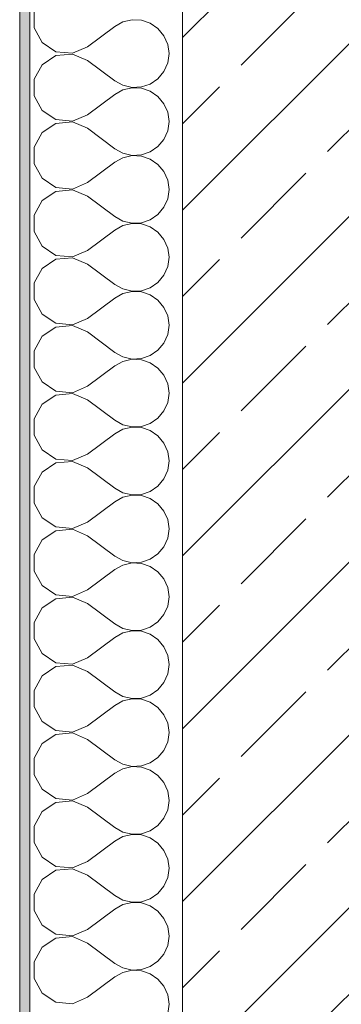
# Model space of a CAD drawing. Header units: metres. Extents: x -3.6 to 84.5, y -11 to 16.8.
# Tile 26 of 229: x -0.175 to 0.141, y 11.933 to 12.9. Entities that reach past the tile are written whole.
import ezdxf

# ---------------------------------------------------------------- set-up
doc = ezdxf.new("R2010")
doc.units = ezdxf.units.M
doc.header["$MEASUREMENT"] = 0
doc.layers.add('604 - Struktur.Wand Aussen', color=7, linetype='Continuous')

# ---------------------------------------------------------------- blocks, each defined once
blk = doc.blocks.new('*X120')
at = {"layer": '604 - Struktur.Wand Aussen', "color": 7, "linetype": 'Continuous', "lineweight": 5}
for p, q in [((-0.16066, 12.90812), (-0.16066, 12.89188)), ((-0.06466, 12.89987), (-0.07362, 12.89778)), ((-0.05547, 12.89942), (-0.06466, 12.89987)), ((-0.04676, 12.89648), (-0.05547, 12.89942)), ((-0.16066, 12.89188), (-0.15299, 12.87757)), ((-0.10833, 12.87333), (-0.08167, 12.89333)), ((-0.07362, 12.89778), (-0.08167, 12.89333)), ((-0.03918, 12.89127), (-0.04676, 12.89648)), ((-0.03331, 12.88419), (-0.03918, 12.89127)), ((-0.0296, 12.87578), (-0.03331, 12.88419)), ((-0.15299, 12.87757), (-0.13947, 12.86858)), ((-0.1233, 12.86705), (-0.10833, 12.87333)), ((-0.02833, 12.86667), (-0.0296, 12.87578)), ((-0.13947, 12.86475), (-0.15299, 12.85576)), ((-0.13947, 12.86858), (-0.1233, 12.86705)), ((-0.1233, 12.86629), (-0.13947, 12.86475)), ((-0.10833, 12.86), (-0.1233, 12.86629)), ((-0.10833, 12.86), (-0.08167, 12.84)), ((-0.0296, 12.85756), (-0.02833, 12.86667)), ((-0.15299, 12.85576), (-0.16066, 12.84145)), ((-0.03331, 12.84914), (-0.0296, 12.85756)), ((-0.16066, 12.84145), (-0.16066, 12.82521)), ((-0.08167, 12.84), (-0.07362, 12.83555)), ((-0.04676, 12.83685), (-0.03918, 12.84206)), ((-0.03918, 12.84206), (-0.03331, 12.84914)), ((-0.07362, 12.83112), (-0.08167, 12.82667)), ((-0.07362, 12.83555), (-0.06466, 12.83347)), ((-0.06466, 12.8332), (-0.07362, 12.83112)), ((-0.06466, 12.83347), (-0.05547, 12.83391)), ((-0.05547, 12.83275), (-0.06466, 12.8332)), ((-0.05547, 12.83391), (-0.04676, 12.83685)), ((-0.04676, 12.82981), (-0.05547, 12.83275)), ((-0.16066, 12.82521), (-0.15299, 12.8109)), ((-0.10833, 12.80667), (-0.08167, 12.82667)), ((-0.03918, 12.82461), (-0.04676, 12.82981)), ((-0.03331, 12.81752), (-0.03918, 12.82461)), ((-0.15299, 12.8109), (-0.13947, 12.80192)), ((-0.0296, 12.80911), (-0.03331, 12.81752)), ((-0.13947, 12.80192), (-0.1233, 12.80038)), ((-0.1233, 12.80038), (-0.10833, 12.80667)), ((-0.02833, 12.8), (-0.0296, 12.80911)), ((-0.13947, 12.79808), (-0.15299, 12.7891)), ((-0.1233, 12.79962), (-0.13947, 12.79808)), ((-0.10833, 12.79333), (-0.1233, 12.79962)), ((-0.10833, 12.79333), (-0.08167, 12.77333)), ((-0.0296, 12.79089), (-0.02833, 12.8)), ((-0.15299, 12.7891), (-0.16066, 12.77479)), ((-0.03918, 12.77539), (-0.03331, 12.78248)), ((-0.03331, 12.78248), (-0.0296, 12.79089)), ((-0.16066, 12.77479), (-0.16066, 12.75855)), ((-0.08167, 12.77333), (-0.07362, 12.76888)), ((-0.04676, 12.77019), (-0.03918, 12.77539)), ((-0.07362, 12.76445), (-0.08167, 12.76)), ((-0.07362, 12.76888), (-0.06466, 12.7668)), ((-0.06466, 12.76653), (-0.07362, 12.76445)), ((-0.06466, 12.7668), (-0.05547, 12.76725)), ((-0.05547, 12.76609), (-0.06466, 12.76653)), ((-0.05547, 12.76725), (-0.04676, 12.77019)), ((-0.04676, 12.76315), (-0.05547, 12.76609)), ((-0.03918, 12.75794), (-0.04676, 12.76315)), ((-0.16066, 12.75855), (-0.15299, 12.74424)), ((-0.10833, 12.74), (-0.08167, 12.76)), ((-0.03331, 12.75086), (-0.03918, 12.75794)), ((-0.15299, 12.74424), (-0.13947, 12.73525)), ((-0.0296, 12.74244), (-0.03331, 12.75086)), ((-0.13947, 12.73525), (-0.1233, 12.73371)), ((-0.1233, 12.73371), (-0.10833, 12.74)), ((-0.02833, 12.73333), (-0.0296, 12.74244)), ((-0.13947, 12.73142), (-0.15299, 12.72243)), ((-0.1233, 12.73295), (-0.13947, 12.73142)), ((-0.10833, 12.72667), (-0.1233, 12.73295)), ((-0.10833, 12.72667), (-0.08167, 12.70667)), ((-0.03331, 12.71581), (-0.0296, 12.72422)), ((-0.0296, 12.72422), (-0.02833, 12.73333)), ((-0.15299, 12.72243), (-0.16066, 12.70812)), ((-0.03918, 12.70873), (-0.03331, 12.71581)), ((-0.16066, 12.70812), (-0.16066, 12.69188)), ((-0.08167, 12.70667), (-0.07362, 12.70222)), ((-0.04676, 12.70352), (-0.03918, 12.70873)), ((-0.07362, 12.69778), (-0.08167, 12.69333)), ((-0.07362, 12.70222), (-0.06466, 12.70013)), ((-0.06466, 12.69987), (-0.07362, 12.69778)), ((-0.06466, 12.70013), (-0.05547, 12.70058)), ((-0.05547, 12.69942), (-0.06466, 12.69987)), ((-0.05547, 12.70058), (-0.04676, 12.70352)), ((-0.04676, 12.69648), (-0.05547, 12.69942)), ((-0.03918, 12.69127), (-0.04676, 12.69648)), ((-0.16066, 12.69188), (-0.15299, 12.67757)), ((-0.10833, 12.67333), (-0.08167, 12.69333)), ((-0.03331, 12.68419), (-0.03918, 12.69127)), ((-0.15299, 12.67757), (-0.13947, 12.66858)), ((-0.0296, 12.67578), (-0.03331, 12.68419)), ((-0.02833, 12.66667), (-0.0296, 12.67578)), ((-0.13947, 12.66858), (-0.1233, 12.66705)), ((-0.1233, 12.66629), (-0.13947, 12.66475)), ((-0.1233, 12.66705), (-0.10833, 12.67333)), ((-0.10833, 12.66), (-0.1233, 12.66629)), ((-0.0296, 12.65756), (-0.02833, 12.66667)), ((-0.13947, 12.66475), (-0.15299, 12.65576)), ((-0.10833, 12.66), (-0.08167, 12.64)), ((-0.03331, 12.64914), (-0.0296, 12.65756)), ((-0.15299, 12.65576), (-0.16066, 12.64145)), ((-0.03918, 12.64206), (-0.03331, 12.64914)), ((-0.16066, 12.64145), (-0.16066, 12.62521)), ((-0.08167, 12.64), (-0.07362, 12.63555)), ((-0.05547, 12.63391), (-0.04676, 12.63685)), ((-0.04676, 12.63685), (-0.03918, 12.64206)), ((-0.07362, 12.63112), (-0.08167, 12.62667)), ((-0.07362, 12.63555), (-0.06466, 12.63347)), ((-0.06466, 12.6332), (-0.07362, 12.63112)), ((-0.06466, 12.63347), (-0.05547, 12.63391)), ((-0.05547, 12.63275), (-0.06466, 12.6332)), ((-0.04676, 12.62981), (-0.05547, 12.63275)), ((-0.03918, 12.62461), (-0.04676, 12.62981)), ((-0.16066, 12.62521), (-0.15299, 12.6109)), ((-0.10833, 12.60667), (-0.08167, 12.62667)), ((-0.03331, 12.61752), (-0.03918, 12.62461)), ((-0.0296, 12.60911), (-0.03331, 12.61752)), ((-0.15299, 12.6109), (-0.13947, 12.60192)), ((-0.02833, 12.6), (-0.0296, 12.60911)), ((-0.13947, 12.60192), (-0.1233, 12.60038)), ((-0.1233, 12.59962), (-0.13947, 12.59808)), ((-0.1233, 12.60038), (-0.10833, 12.60667)), ((-0.10833, 12.59333), (-0.1233, 12.59962)), ((-0.0296, 12.59089), (-0.02833, 12.6)), ((-0.15299, 12.5891), (-0.16066, 12.57479)), ((-0.13947, 12.59808), (-0.15299, 12.5891)), ((-0.10833, 12.59333), (-0.08167, 12.57333)), ((-0.03331, 12.58248), (-0.0296, 12.59089)), ((-0.03918, 12.57539), (-0.03331, 12.58248)), ((-0.16066, 12.57479), (-0.16066, 12.55855)), ((-0.08167, 12.57333), (-0.07362, 12.56888)), ((-0.05547, 12.56725), (-0.04676, 12.57019)), ((-0.04676, 12.57019), (-0.03918, 12.57539)), ((-0.10833, 12.54), (-0.08167, 12.56)), ((-0.07362, 12.56445), (-0.08167, 12.56)), ((-0.07362, 12.56888), (-0.06466, 12.5668)), ((-0.06466, 12.56653), (-0.07362, 12.56445)), ((-0.06466, 12.5668), (-0.05547, 12.56725)), ((-0.05547, 12.56609), (-0.06466, 12.56653)), ((-0.04676, 12.56315), (-0.05547, 12.56609)), ((-0.03918, 12.55794), (-0.04676, 12.56315)), ((-0.16066, 12.55855), (-0.15299, 12.54424)), ((-0.03331, 12.55086), (-0.03918, 12.55794)), ((-0.0296, 12.54244), (-0.03331, 12.55086)), ((-0.15299, 12.54424), (-0.13947, 12.53525)), ((-0.02833, 12.53333), (-0.0296, 12.54244)), ((-0.13947, 12.53142), (-0.15299, 12.52243)), ((-0.13947, 12.53525), (-0.1233, 12.53371)), ((-0.1233, 12.53295), (-0.13947, 12.53142)), ((-0.1233, 12.53371), (-0.10833, 12.54)), ((-0.10833, 12.52667), (-0.1233, 12.53295)), ((-0.0296, 12.52422), (-0.02833, 12.53333)), ((-0.15299, 12.52243), (-0.16066, 12.50812)), ((-0.10833, 12.52667), (-0.08167, 12.50667)), ((-0.03331, 12.51581), (-0.0296, 12.52422)), ((-0.03918, 12.50873), (-0.03331, 12.51581)), ((-0.16066, 12.50812), (-0.16066, 12.49188)), ((-0.08167, 12.50667), (-0.07362, 12.50222)), ((-0.07362, 12.50222), (-0.06466, 12.50013)), ((-0.05547, 12.50058), (-0.04676, 12.50352)), ((-0.04676, 12.50352), (-0.03918, 12.50873)), ((-0.16066, 12.49188), (-0.15299, 12.47757)), ((-0.10833, 12.47333), (-0.08167, 12.49333)), ((-0.07362, 12.49778), (-0.08167, 12.49333)), ((-0.06466, 12.49987), (-0.07362, 12.49778)), ((-0.06466, 12.50013), (-0.05547, 12.50058)), ((-0.05547, 12.49942), (-0.06466, 12.49987)), ((-0.04676, 12.49648), (-0.05547, 12.49942)), ((-0.03918, 12.49127), (-0.04676, 12.49648)), ((-0.03331, 12.48419), (-0.03918, 12.49127)), ((-0.0296, 12.47578), (-0.03331, 12.48419)), ((-0.15299, 12.47757), (-0.13947, 12.46858)), ((-0.1233, 12.46705), (-0.10833, 12.47333)), ((-0.02833, 12.46667), (-0.0296, 12.47578)), ((-0.13947, 12.46475), (-0.15299, 12.45576)), ((-0.13947, 12.46858), (-0.1233, 12.46705)), ((-0.1233, 12.46629), (-0.13947, 12.46475)), ((-0.10833, 12.46), (-0.1233, 12.46629)), ((-0.0296, 12.45756), (-0.02833, 12.46667)), ((-0.15299, 12.45576), (-0.16066, 12.44145)), ((-0.10833, 12.46), (-0.08167, 12.44)), ((-0.03331, 12.44914), (-0.0296, 12.45756)), ((-0.03918, 12.44206), (-0.03331, 12.44914)), ((-0.16066, 12.44145), (-0.16066, 12.42521)), ((-0.08167, 12.44), (-0.07362, 12.43555)), ((-0.07362, 12.43555), (-0.06466, 12.43347)), ((-0.06466, 12.43347), (-0.05547, 12.43391)), ((-0.05547, 12.43391), (-0.04676, 12.43685)), ((-0.04676, 12.43685), (-0.03918, 12.44206)), ((-0.16066, 12.42521), (-0.15299, 12.4109)), ((-0.10833, 12.40667), (-0.08167, 12.42667)), ((-0.07362, 12.43112), (-0.08167, 12.42667)), ((-0.06466, 12.4332), (-0.07362, 12.43112)), ((-0.05547, 12.43275), (-0.06466, 12.4332)), ((-0.04676, 12.42981), (-0.05547, 12.43275)), ((-0.03918, 12.42461), (-0.04676, 12.42981)), ((-0.03331, 12.41752), (-0.03918, 12.42461)), ((-0.0296, 12.40911), (-0.03331, 12.41752)), ((-0.15299, 12.4109), (-0.13947, 12.40192)), ((-0.1233, 12.40038), (-0.10833, 12.40667)), ((-0.02833, 12.4), (-0.0296, 12.40911)), ((-0.13947, 12.39808), (-0.15299, 12.3891)), ((-0.13947, 12.40192), (-0.1233, 12.40038)), ((-0.1233, 12.39962), (-0.13947, 12.39808)), ((-0.10833, 12.39333), (-0.1233, 12.39962)), ((-0.0296, 12.39089), (-0.02833, 12.4)), ((-0.15299, 12.3891), (-0.16066, 12.37479)), ((-0.10833, 12.39333), (-0.08167, 12.37333)), ((-0.03331, 12.38248), (-0.0296, 12.39089)), ((-0.03918, 12.37539), (-0.03331, 12.38248)), ((-0.16066, 12.37479), (-0.16066, 12.35855)), ((-0.08167, 12.37333), (-0.07362, 12.36888)), ((-0.07362, 12.36888), (-0.06466, 12.3668)), ((-0.06466, 12.36653), (-0.07362, 12.36445)), ((-0.06466, 12.3668), (-0.05547, 12.36725)), ((-0.05547, 12.36609), (-0.06466, 12.36653)), ((-0.05547, 12.36725), (-0.04676, 12.37019)), ((-0.04676, 12.37019), (-0.03918, 12.37539)), ((-0.16066, 12.35855), (-0.15299, 12.34424)), ((-0.10833, 12.34), (-0.08167, 12.36)), ((-0.07362, 12.36445), (-0.08167, 12.36)), ((-0.04676, 12.36315), (-0.05547, 12.36609)), ((-0.03918, 12.35794), (-0.04676, 12.36315)), ((-0.03331, 12.35086), (-0.03918, 12.35794)), ((-0.0296, 12.34244), (-0.03331, 12.35086)), ((-0.15299, 12.34424), (-0.13947, 12.33525)), ((-0.1233, 12.33371), (-0.10833, 12.34)), ((-0.02833, 12.33333), (-0.0296, 12.34244)), ((-0.13947, 12.33142), (-0.15299, 12.32243)), ((-0.13947, 12.33525), (-0.1233, 12.33371)), ((-0.1233, 12.33295), (-0.13947, 12.33142)), ((-0.10833, 12.32667), (-0.1233, 12.33295)), ((-0.0296, 12.32422), (-0.02833, 12.33333)), ((-0.15299, 12.32243), (-0.16066, 12.30812)), ((-0.10833, 12.32667), (-0.08167, 12.30667)), ((-0.03331, 12.31581), (-0.0296, 12.32422)), ((-0.16066, 12.30812), (-0.16066, 12.29188)), ((-0.04676, 12.30352), (-0.03918, 12.30873)), ((-0.03918, 12.30873), (-0.03331, 12.31581)), ((-0.08167, 12.30667), (-0.07362, 12.30222)), ((-0.07362, 12.30222), (-0.06466, 12.30013)), ((-0.06466, 12.29987), (-0.07362, 12.29778)), ((-0.06466, 12.30013), (-0.05547, 12.30058)), ((-0.05547, 12.29942), (-0.06466, 12.29987)), ((-0.05547, 12.30058), (-0.04676, 12.30352)), ((-0.04676, 12.29648), (-0.05547, 12.29942)), ((-0.16066, 12.29188), (-0.15299, 12.27757)), ((-0.10833, 12.27333), (-0.08167, 12.29333)), ((-0.07362, 12.29778), (-0.08167, 12.29333)), ((-0.03918, 12.29127), (-0.04676, 12.29648)), ((-0.03331, 12.28419), (-0.03918, 12.29127)), ((-0.0296, 12.27578), (-0.03331, 12.28419)), ((-0.15299, 12.27757), (-0.13947, 12.26858)), ((-0.1233, 12.26705), (-0.10833, 12.27333)), ((-0.02833, 12.26667), (-0.0296, 12.27578)), ((-0.13947, 12.26475), (-0.15299, 12.25576)), ((-0.13947, 12.26858), (-0.1233, 12.26705)), ((-0.1233, 12.26629), (-0.13947, 12.26475)), ((-0.10833, 12.26), (-0.1233, 12.26629)), ((-0.10833, 12.26), (-0.08167, 12.24)), ((-0.0296, 12.25756), (-0.02833, 12.26667)), ((-0.15299, 12.25576), (-0.16066, 12.24145)), ((-0.03331, 12.24914), (-0.0296, 12.25756)), ((-0.16066, 12.24145), (-0.16066, 12.22521)), ((-0.04676, 12.23685), (-0.03918, 12.24206)), ((-0.03918, 12.24206), (-0.03331, 12.24914)), ((-0.08167, 12.24), (-0.07362, 12.23555)), ((-0.07362, 12.23112), (-0.08167, 12.22667)), ((-0.07362, 12.23555), (-0.06466, 12.23347)), ((-0.06466, 12.2332), (-0.07362, 12.23112)), ((-0.06466, 12.23347), (-0.05547, 12.23391)), ((-0.05547, 12.23275), (-0.06466, 12.2332)), ((-0.05547, 12.23391), (-0.04676, 12.23685)), ((-0.04676, 12.22981), (-0.05547, 12.23275)), ((-0.16066, 12.22521), (-0.15299, 12.2109)), ((-0.10833, 12.20667), (-0.08167, 12.22667)), ((-0.03918, 12.22461), (-0.04676, 12.22981)), ((-0.03331, 12.21752), (-0.03918, 12.22461)), ((-0.0296, 12.20911), (-0.03331, 12.21752)), ((-0.15299, 12.2109), (-0.13947, 12.20192)), ((-0.13947, 12.20192), (-0.1233, 12.20038)), ((-0.1233, 12.20038), (-0.10833, 12.20667)), ((-0.02833, 12.2), (-0.0296, 12.20911)), ((-0.13947, 12.19808), (-0.15299, 12.1891)), ((-0.1233, 12.19962), (-0.13947, 12.19808)), ((-0.10833, 12.19333), (-0.1233, 12.19962)), ((-0.10833, 12.19333), (-0.08167, 12.17333)), ((-0.0296, 12.19089), (-0.02833, 12.2)), ((-0.15299, 12.1891), (-0.16066, 12.17479)), ((-0.03918, 12.17539), (-0.03331, 12.18248)), ((-0.03331, 12.18248), (-0.0296, 12.19089)), ((-0.16066, 12.17479), (-0.16066, 12.15855)), ((-0.08167, 12.17333), (-0.07362, 12.16888)), ((-0.04676, 12.17019), (-0.03918, 12.17539)), ((-0.07362, 12.16445), (-0.08167, 12.16)), ((-0.07362, 12.16888), (-0.06466, 12.1668)), ((-0.06466, 12.16653), (-0.07362, 12.16445)), ((-0.06466, 12.1668), (-0.05547, 12.16725)), ((-0.05547, 12.16609), (-0.06466, 12.16653)), ((-0.05547, 12.16725), (-0.04676, 12.17019)), ((-0.04676, 12.16315), (-0.05547, 12.16609)), ((-0.03918, 12.15794), (-0.04676, 12.16315)), ((-0.16066, 12.15855), (-0.15299, 12.14424)), ((-0.10833, 12.14), (-0.08167, 12.16)), ((-0.03331, 12.15086), (-0.03918, 12.15794)), ((-0.15299, 12.14424), (-0.13947, 12.13525)), ((-0.0296, 12.14244), (-0.03331, 12.15086)), ((-0.13947, 12.13525), (-0.1233, 12.13371)), ((-0.1233, 12.13371), (-0.10833, 12.14)), ((-0.02833, 12.13333), (-0.0296, 12.14244)), ((-0.13947, 12.13142), (-0.15299, 12.12243)), ((-0.1233, 12.13295), (-0.13947, 12.13142)), ((-0.10833, 12.12667), (-0.1233, 12.13295)), ((-0.10833, 12.12667), (-0.08167, 12.10667)), ((-0.0296, 12.12422), (-0.02833, 12.13333)), ((-0.15299, 12.12243), (-0.16066, 12.10812)), ((-0.03918, 12.10873), (-0.03331, 12.11581)), ((-0.03331, 12.11581), (-0.0296, 12.12422)), ((-0.16066, 12.10812), (-0.16066, 12.09188)), ((-0.08167, 12.10667), (-0.07362, 12.10222)), ((-0.04676, 12.10352), (-0.03918, 12.10873)), ((-0.07362, 12.09778), (-0.08167, 12.09333)), ((-0.07362, 12.10222), (-0.06466, 12.10013)), ((-0.06466, 12.09987), (-0.07362, 12.09778)), ((-0.06466, 12.10013), (-0.05547, 12.10058)), ((-0.05547, 12.09942), (-0.06466, 12.09987)), ((-0.05547, 12.10058), (-0.04676, 12.10352)), ((-0.04676, 12.09648), (-0.05547, 12.09942)), ((-0.03918, 12.09127), (-0.04676, 12.09648)), ((-0.16066, 12.09188), (-0.15299, 12.07757)), ((-0.10833, 12.07333), (-0.08167, 12.09333)), ((-0.03331, 12.08419), (-0.03918, 12.09127)), ((-0.15299, 12.07757), (-0.13947, 12.06858)), ((-0.0296, 12.07578), (-0.03331, 12.08419)), ((-0.13947, 12.06858), (-0.1233, 12.06705)), ((-0.1233, 12.06705), (-0.10833, 12.07333)), ((-0.02833, 12.06667), (-0.0296, 12.07578)), ((-0.0296, 12.05756), (-0.02833, 12.06667)), ((-0.13947, 12.06475), (-0.15299, 12.05576)), ((-0.1233, 12.06629), (-0.13947, 12.06475)), ((-0.10833, 12.06), (-0.1233, 12.06629)), ((-0.10833, 12.06), (-0.08167, 12.04)), ((-0.03331, 12.04914), (-0.0296, 12.05756)), ((-0.15299, 12.05576), (-0.16066, 12.04145)), ((-0.03918, 12.04206), (-0.03331, 12.04914)), ((-0.16066, 12.04145), (-0.16066, 12.02521)), ((-0.08167, 12.04), (-0.07362, 12.03555)), ((-0.04676, 12.03685), (-0.03918, 12.04206)), ((-0.07362, 12.03112), (-0.08167, 12.02667)), ((-0.07362, 12.03555), (-0.06466, 12.03347)), ((-0.06466, 12.0332), (-0.07362, 12.03112)), ((-0.06466, 12.03347), (-0.05547, 12.03391)), ((-0.05547, 12.03275), (-0.06466, 12.0332)), ((-0.05547, 12.03391), (-0.04676, 12.03685)), ((-0.04676, 12.02981), (-0.05547, 12.03275)), ((-0.03918, 12.02461), (-0.04676, 12.02981)), ((-0.16066, 12.02521), (-0.15299, 12.0109)), ((-0.10833, 12.00667), (-0.08167, 12.02667)), ((-0.03331, 12.01752), (-0.03918, 12.02461)), ((-0.15299, 12.0109), (-0.13947, 12.00192)), ((-0.0296, 12.00911), (-0.03331, 12.01752)), ((-0.02833, 12), (-0.0296, 12.00911)), ((-0.13947, 12.00192), (-0.1233, 12.00038)), ((-0.1233, 11.99962), (-0.13947, 11.99808)), ((-0.1233, 12.00038), (-0.10833, 12.00667)), ((-0.10833, 11.99333), (-0.1233, 11.99962)), ((-0.0296, 11.99089), (-0.02833, 12)), ((-0.15299, 11.9891), (-0.16066, 11.97479)), ((-0.13947, 11.99808), (-0.15299, 11.9891)), ((-0.10833, 11.99333), (-0.08167, 11.97333)), ((-0.03331, 11.98248), (-0.0296, 11.99089)), ((-0.03918, 11.97539), (-0.03331, 11.98248)), ((-0.16066, 11.97479), (-0.16066, 11.95855)), ((-0.08167, 11.97333), (-0.07362, 11.96888)), ((-0.05547, 11.96725), (-0.04676, 11.97019)), ((-0.04676, 11.97019), (-0.03918, 11.97539)), ((-0.07362, 11.96445), (-0.08167, 11.96)), ((-0.07362, 11.96888), (-0.06466, 11.9668)), ((-0.06466, 11.96653), (-0.07362, 11.96445)), ((-0.06466, 11.9668), (-0.05547, 11.96725)), ((-0.05547, 11.96609), (-0.06466, 11.96653)), ((-0.04676, 11.96315), (-0.05547, 11.96609)), ((-0.03918, 11.95794), (-0.04676, 11.96315)), ((-0.16066, 11.95855), (-0.15299, 11.94424)), ((-0.10833, 11.94), (-0.08167, 11.96)), ((-0.03331, 11.95086), (-0.03918, 11.95794)), ((-0.0296, 11.94244), (-0.03331, 11.95086)), ((-0.15299, 11.94424), (-0.13947, 11.93525)), ((-0.02833, 11.93333), (-0.0296, 11.94244)), ((-0.13947, 11.93525), (-0.1233, 11.93371)), ((-0.1233, 11.93371), (-0.10833, 11.94)), ((-0.0296, 11.92422), (-0.02833, 11.93333))]:
    blk.add_line(p, q, dxfattribs=at)

msp = doc.modelspace()

# ---------------------------------------------------------------- hatches: boundary and pattern name
at = {"layer": '604 - Struktur.Wand Aussen', "linetype": 'Continuous', "lineweight": 0, "true_color": 0x000000}
h = msp.add_hatch(dxfattribs=at)
h.set_pattern_fill('Verputz_0001', color=18, style=0, pattern_type=2)
h.set_pattern_definition([(0, (0, 0), (0, 0.08660254), [0, -0.05]), (0, (0.025, 0.0433), (0, 0.08660254), [0, -0.05])])
h.paths.add_polyline_path([(-0.175, 13.845), (-0.175, 7.895), (-0.165, 7.895), (-0.165, 13.845)])
h = msp.add_hatch(dxfattribs=at)
h.set_pattern_fill('Beton__Stahlbeton_0001', color=18, style=0, pattern_type=2)
h.set_pattern_definition([(45, (0, 0), (-0.0848528, 0.0848528), []), (45, (-0.04243, 0.04243), (-0.0848528, 0.0848528), [0.09, -0.03])])
h.paths.add_polyline_path([(-0.015, 13.455), (-0.015, 7.895), (0.105, 7.895), (0.175, 7.895), (0.225, 7.895), (0.225, 13.455)])

# ---------------------------------------------------------------- linework, layer by layer
at = {"layer": '604 - Struktur.Wand Aussen', "color": 7, "linetype": 'Continuous', "lineweight": 5}
msp.add_line((-0.165, 13.705), (-0.165, 7.895), dxfattribs=at)
at = {"layer": '604 - Struktur.Wand Aussen', "color": 7, "linetype": 'Continuous', "lineweight": 13}
msp.add_line((-0.015, 13.455), (-0.015, 7.895), dxfattribs=at)
at = {"layer": '604 - Struktur.Wand Aussen', "color": 7, "linetype": 'Continuous', "lineweight": 5, "flags": 128}
msp.add_lwpolyline([(-0.175, 13.845), (-0.175, 7.895)], dxfattribs=at)

# ---------------------------------------------------------------- block references
at = {"layer": '604 - Struktur.Wand Aussen', "color": 7, "lineweight": 18}
msp.add_blockref('*X120', (0, 0), dxfattribs=at)

doc.saveas('drawing.dxf')
